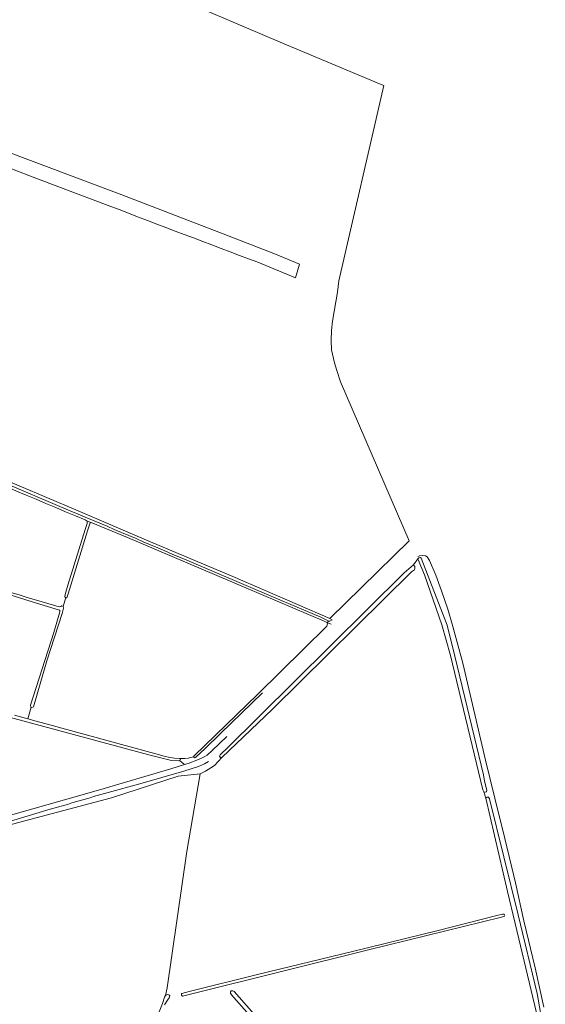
# Model space of a CAD drawing. Header units: metres. Extents: x 152737 to 157444, y 374779 to 378487.
# Tile 94 of 95: x 156765 to 157023, y 377439 to 377922. Entities that reach past the tile are written whole.
import ezdxf

# ---------------------------------------------------------------- set-up
doc = ezdxf.new("R2010")
doc.units = ezdxf.units.M
for name, color, linetype, lineweight in [('B-XX-OG-TERREIN_CULTUURSCHEIDING-GV', 7, 'Continuous', 18), ('B-XX-OG-WATER-GV', 130, 'Continuous', 18), ('B-XX-OG-WATER_SLOOT-GV', 120, 'Continuous', 18), ('B-XX-OG-WEG-GV', 7, 'Continuous', 18), ('B-XX-VH-VERHARDING_BETONSTRAATSTEEN-GV', 252, 'Continuous', 18)]:
    doc.layers.add(name, color=color, linetype=linetype, lineweight=lineweight)

msp = doc.modelspace()

# ---------------------------------------------------------------- linework, layer by layer
at = {"layer": 'B-XX-OG-TERREIN_CULTUURSCHEIDING-GV'}
for points in [[(156723.216, 377710.988), (156792.942, 377681.428), (156827.586, 377666.564), (156869.856, 377648.743), (156917.55, 377628.112), (156956.403, 377666.28), (156922.825, 377744.284), (156920.903, 377749.841), (156919.84, 377753.683), (156918.414, 377760.003), (156918.251, 377764.744), (156918.332, 377769.566), (156918.823, 377774.102), (156921.245, 377788.298), (156921.997, 377793.852), (156943.99, 377889.828), (156942.764, 377890.341), (156893.164, 377911.074), (156832.483, 377937.087)], [(156701.983, 377901.45), (156700.305, 377896.787), (156694.954, 377881.916), (156722.13, 377871.43), (156753.934, 377859.158), (156815.387, 377836.11), (156865.254, 377816.982), (156890.936, 377807.067), (156902.598, 377802.105), (156900.691, 377795.338), (156882.169, 377803.024)], [(156810.11, 377830.427), (156774.105, 377844.006), (156719.643, 377864.985)], [(156847.273, 377656.769), (156889.931, 377638.715), (156913.046, 377628.781), (156917.054, 377626.787), (156917.581, 377626.778), (156918.645, 377627.464), (156917.55, 377628.112), (156869.856, 377648.743), (156827.586, 377666.564), (156792.942, 377681.428), (156723.216, 377710.988), (156665.195, 377735.534), (156599.819, 377762.891), (156598.589, 377763.464), (156539.176, 377788.249), (156567.774, 377855.188)], [(156726.45, 377707.835), (156746.08, 377699.624), (156790.396, 377680.929)], [(156773.553, 377637.111), (156784.656, 377633.951), (156785.449, 377634.115), (156786.067, 377634.368), (156786.593, 377634.272), (156787.885, 377638.291), (156787.542, 377638.823), (156787.648, 377639.963), (156788.949, 377644.509), (156797.367, 377671.864), (156798.468, 377674.832), (156798.485, 377675.973), (156797.44, 377676.517)], [(156836.28, 377560.537), (156838.978, 377559.891), (156841.258, 377559.549), (156843.855, 377559.398), (156846.373, 377559.428), (156847.962, 377559.59), (156850.681, 377560.296), (156850.953, 377560.819), (156861.471, 377570.841), (156881.982, 377590.893), (156904.725, 377613.28), (156916.05, 377624.343), (156916.419, 377625.479), (156916.079, 377626.187), (156914.773, 377626.91), (156876.301, 377643.143), (156818.206, 377667.937), (156800.407, 377675.328), (156799.964, 377675.072), (156798.673, 377671.14), (156789.146, 377640.291), (156788.413, 377638.371), (156787.885, 377638.291)], [(157018.901, 377434.597), (157008.56, 377478.486), (157004.743, 377494.187), (156994.128, 377539.965), (156993.106, 377543.103), (156992.602, 377544.06), (156976.768, 377609.937), (156972.521, 377624.994), (156963.957, 377649.599), (156961.42, 377655.804), (156961.303, 377656.056), (156960.671, 377657.424), (156958.516, 377654.436), (156959.098, 377653.903), (156959.254, 377653.76), (156959.315, 377652.716), (156959.008, 377652.101), (156957.655, 377651.057), (156889.382, 377583.593), (156864.592, 377559.966), (156860.932, 377555.993), (156859.116, 377554.794), (156856.457, 377553.271), (156853.911, 377551.915), (156847.332, 377513.735), (156837.613, 377446.891), (156836.798, 377443.054), (156837.886, 377443.549), (156838.51, 377443.482), (156838.958, 377443.021), (156838.713, 377441.944), (156837.899, 377440.763), (156836.385, 377438.456)], [(156687.393, 377511.848), (156689.327, 377512.506), (156689.689, 377512.16), (156711.951, 377518.88), (156756.3, 377530.256), (156804.02, 377543.825), (156839.417, 377554.371), (156846.156, 377556.472), (156843.796, 377558.43), (156843.444, 377558.312), (156839.775, 377558.459), (156828.65, 377561.246), (156756.567, 377580.763), (156714.653, 377590.96), (156589.824, 377638.905), (156569.254, 377646.092), (156554.667, 377652.7), (156553.086, 377653.296), (156563.35, 377642.691)], [(156762.739, 377580.725), (156769.276, 377578.927), (156771.019, 377584.595), (156770.8, 377584.642), (156770.641, 377585.698), (156781.999, 377621.26), (156784.969, 377631.488), (156784.977, 377632.015), (156784.805, 377632.281), (156773.006, 377635.802), (156727.478, 377650.038)], [(156787.885, 377638.291), (156786.593, 377634.272), (156786.84, 377633.215), (156786.185, 377630.678), (156778.709, 377607.437), (156772.032, 377584.798), (156771.238, 377584.547), (156771.019, 377584.595), (156769.276, 377578.927)], [(156831.288, 377428.814), (156835.428, 377439.096), (156836.443, 377442.207), (156836.798, 377443.054), (156837.613, 377446.891), (156847.332, 377513.735), (156853.911, 377551.915), (156843.125, 377550.738), (156810.359, 377540.185), (156765.308, 377528.178), (156733.768, 377519.549), (156717.705, 377514.279), (156692.132, 377506.89), (156702.478, 377497.261), (156712.071, 377490.39), (156716.311, 377486.488), (156730.673, 377468.457), (156756.602, 377432.343)], [(157017.877, 377275.239), (156869.278, 377443.406), (156868.78, 377444.166), (156868.693, 377444.838), (156869.161, 377445.364), (156869.95, 377445.394), (156870.535, 377445.043), (157023.276, 377271.708)]]:
    msp.add_lwpolyline(points, dxfattribs=at)
msp.add_lwpolyline([(156849.146, 377445.233), (156882.081, 377453.382), (156928.691, 377464.757), (156970.656, 377475.081), (156999.409, 377482.303), (157002.33, 377482.985), (157003.057, 377482.974), (157003.316, 377482.639), (157003.377, 377482.308), (157003.174, 377481.98), (157001.779, 377481.605), (156936.509, 377465.561), (156850.452, 377444.154), (156845.139, 377442.782), (156844.684, 377443.252), (156844.693, 377443.847), (156844.961, 377444.108), (156848.549, 377445.11)], close=True, dxfattribs=at)
at = {"layer": 'B-XX-OG-TERREIN_CULTUURSCHEIDING-GV', "extrusion": (0, 0, -1)}
for centre, radius, start, end in [((-160801.024, 388216.501), 11126.452, 290.622591, 291.0195861), ((-152057.396, 366459.564), 12178.683, 112.8692717, 113.1599954)]:
    msp.add_arc(centre, radius, start, end, dxfattribs=at)
at = {"layer": 'B-XX-OG-TERREIN_CULTUURSCHEIDING-GV'}
for centre, radius, start, end in [((145551.12, 351100.364), 28857.783, 67.0632127, 67.2291831), ((159783.636, 387477.697), 10290.663, 252.6193147, 252.991937), ((164552.431, 405805.609), 29280.08, 254.5844701, 254.7204335)]:
    msp.add_arc(centre, radius, start, end, dxfattribs=at)
at = {"layer": 'B-XX-OG-WATER-GV'}
msp.add_lwpolyline([(156836.385, 377438.456), (156837.899, 377440.763), (156838.713, 377441.944), (156838.958, 377443.021), (156838.51, 377443.482), (156837.886, 377443.549), (156836.798, 377443.054), (156836.443, 377442.207), (156835.428, 377439.096), (156831.288, 377428.814)], dxfattribs=at)
at = {"layer": 'B-XX-OG-WATER_SLOOT-GV'}
for points in [[(156790.396, 377680.929), (156746.08, 377699.624), (156726.45, 377707.835)], [(156587.911, 377694.564), (156588.665, 377694.105), (156591.587, 377693.227), (156618.889, 377684.613), (156727.478, 377650.038), (156773.006, 377635.802), (156784.805, 377632.281), (156784.977, 377632.015), (156784.969, 377631.488), (156781.999, 377621.26), (156770.641, 377585.698), (156770.8, 377584.642), (156771.019, 377584.595), (156771.238, 377584.547), (156772.032, 377584.798), (156778.709, 377607.437), (156786.185, 377630.678), (156786.84, 377633.215), (156786.593, 377634.272), (156786.067, 377634.368), (156785.449, 377634.115), (156784.656, 377633.951), (156773.553, 377637.111)], [(156797.44, 377676.517), (156798.485, 377675.973), (156800.407, 377675.328), (156818.206, 377667.937), (156876.301, 377643.143), (156914.773, 377626.91), (156916.079, 377626.187), (156917.054, 377626.787), (156913.046, 377628.781), (156889.931, 377638.715), (156847.273, 377656.769)], [(156918.174, 377625.364), (156916.079, 377626.187), (156916.419, 377625.479), (156916.05, 377624.343), (156904.725, 377613.28), (156881.982, 377590.893), (156861.471, 377570.841), (156850.953, 377560.819), (156850.681, 377560.296), (156851.199, 377559.761), (156851.82, 377560.103), (156856.276, 377564.336), (156863.857, 377571.769), (156884.542, 377591.731)], [(156756.567, 377580.763), (156828.65, 377561.246), (156839.775, 377558.459), (156843.444, 377558.312), (156843.796, 377558.43), (156844.148, 377558.547), (156844.178, 377558.899), (156843.855, 377559.398), (156841.258, 377559.549), (156838.978, 377559.891), (156836.28, 377560.537)], [(156769.276, 377578.927), (156762.739, 377580.725)]]:
    msp.add_lwpolyline(points, dxfattribs=at)
for points in [[(156800.407, 377675.328), (156798.485, 377675.973), (156798.468, 377674.832), (156797.367, 377671.864), (156788.949, 377644.509), (156787.648, 377639.963), (156787.542, 377638.823), (156787.885, 377638.291), (156788.413, 377638.371), (156789.146, 377640.291), (156798.673, 377671.14), (156799.964, 377675.072)], [(156849.146, 377445.233), (156848.549, 377445.11), (156844.961, 377444.108), (156844.693, 377443.847), (156844.684, 377443.252), (156845.139, 377442.782), (156850.452, 377444.154), (156936.509, 377465.561), (157001.779, 377481.605), (157003.174, 377481.98), (157003.377, 377482.308), (157003.316, 377482.639), (157003.057, 377482.974), (157002.33, 377482.985), (156999.409, 377482.303), (156970.656, 377475.081), (156928.691, 377464.757), (156882.081, 377453.382)]]:
    msp.add_lwpolyline(points, close=True, dxfattribs=at)
at = {"layer": 'B-XX-OG-WATER_SLOOT-GV', "extrusion": (0, 0, -1)}
for centre, radius, start, end in [((-145551.12, 351100.364), 28857.783, 112.7708169, 112.9367873), ((-159783.636, 387477.697), 10290.663, 287.008063, 287.3806853), ((-164552.431, 405805.609), 29280.08, 285.2795665, 285.4155299)]:
    msp.add_arc(centre, radius, start, end, dxfattribs=at)
at = {"layer": 'B-XX-OG-WATER_SLOOT-GV'}
msp.add_arc((152057.396, 366459.564), 12178.683, 66.8400046, 67.1307283, dxfattribs=at)
at = {"layer": 'B-XX-OG-WEG-GV'}
for points in [[(157022.608, 377437.437), (157018.349, 377456.697), (157012.771, 377479.69), (157008.716, 377498.417), (157003.435, 377520.133), (156998.443, 377539.935), (156993.964, 377558.669), (156988.694, 377581.02), (156982.726, 377606.246), (156977.917, 377624.242), (156975.399, 377632.765), (156972.36, 377641.826), (156969.511, 377649.506), (156966.441, 377656.659), (156965.302, 377658.373), (156964.462, 377658.917), (156963.087, 377659.15), (156961.705, 377658.96), (156961.536, 377658.888), (156960.745, 377658.551)], [(156765.308, 377528.178), (156810.359, 377540.185), (156843.125, 377550.738), (156853.911, 377551.915), (156856.457, 377553.271), (156859.116, 377554.794), (156860.932, 377555.993), (156864.592, 377559.966), (156864, 377559.815), (156863.763, 377560.108), (156863.391, 377560.566), (156863.684, 377561.248), (156864.804, 377562.339), (156866.411, 377563.881), (156900.091, 377597.1), (156954.027, 377650.504), (156958.516, 377654.436), (156960.671, 377657.424), (156961.174, 377657.927), (156961.964, 377658.142), (156962.395, 377657.765), (156975.183, 377624.931), (156978.873, 377609.618), (156984.984, 377584.6), (156992.916, 377551.345), (156993.508, 377548.385), (156994.618, 377543.859), (156994.467, 377543.153), (156993.761, 377542.952), (156993.106, 377543.103), (156994.128, 377539.965), (156994.742, 377540.434), (156995.427, 377540.506), (156995.896, 377539.677), (157009.973, 377482.669), (157019.253, 377444.051), (157022.125, 377428.236)], [(156884.542, 377591.731), (156863.857, 377571.769), (156856.276, 377564.336), (156851.82, 377560.103), (156851.199, 377559.761), (156850.681, 377560.296), (156847.962, 377559.59), (156846.373, 377559.428), (156843.855, 377559.398), (156844.178, 377558.899), (156844.148, 377558.547), (156843.796, 377558.43), (156846.156, 377556.472)], [(156866.942, 377570.238), (156859.817, 377563.333), (156857.292, 377561.108), (156855.579, 377560.117), (156853.07, 377558.911), (156848.061, 377557.065), (156846.156, 377556.472), (156839.417, 377554.371), (156804.02, 377543.825), (156756.3, 377530.256), (156711.951, 377518.88), (156689.689, 377512.16), (156692.244, 377509.714), (156712.942, 377516.12), (156757.107, 377527.592), (156780.333, 377534.545)], [(156846.156, 377556.472), (156848.061, 377557.065), (156853.07, 377558.911), (156855.579, 377560.117), (156857.292, 377561.108), (156859.817, 377563.333), (156866.942, 377570.238)], [(156858.005, 377557.932), (156856.078, 377556.796), (156853.088, 377555.464), (156845.843, 377553.245), (156824.324, 377547.007), (156808.67, 377542.798)], [(156808.67, 377542.798), (156824.324, 377547.007), (156845.843, 377553.245), (156853.088, 377555.464), (156856.078, 377556.796), (156858.005, 377557.932)], [(156780.333, 377534.545), (156757.107, 377527.592)]]:
    msp.add_lwpolyline(points, dxfattribs=at)
at = {"layer": 'B-XX-OG-WEG-GV', "extrusion": (0, 0, -1)}
msp.add_arc((-156036.721, 380140.54), 2710.012, 253.45008, 254.074083, dxfattribs=at)
at = {"layer": 'B-XX-OG-WEG-GV'}
msp.add_arc((156036.721, 380140.54), 2710.012, 285.925917, 286.54992, dxfattribs=at)
at = {"layer": 'B-XX-VH-VERHARDING_BETONSTRAATSTEEN-GV'}
for points in [[(156722.13, 377871.43), (156719.643, 377864.985), (156774.105, 377844.006), (156810.11, 377830.427)], [(156882.169, 377803.024), (156900.691, 377795.338), (156902.598, 377802.105), (156890.936, 377807.067), (156865.254, 377816.982), (156815.387, 377836.11), (156753.934, 377859.158), (156722.13, 377871.43)]]:
    msp.add_lwpolyline(points, dxfattribs=at)
msp.add_arc((160801.024, 388216.501), 11126.452, 248.9804139, 249.377409, dxfattribs=at)

doc.saveas('drawing.dxf')
